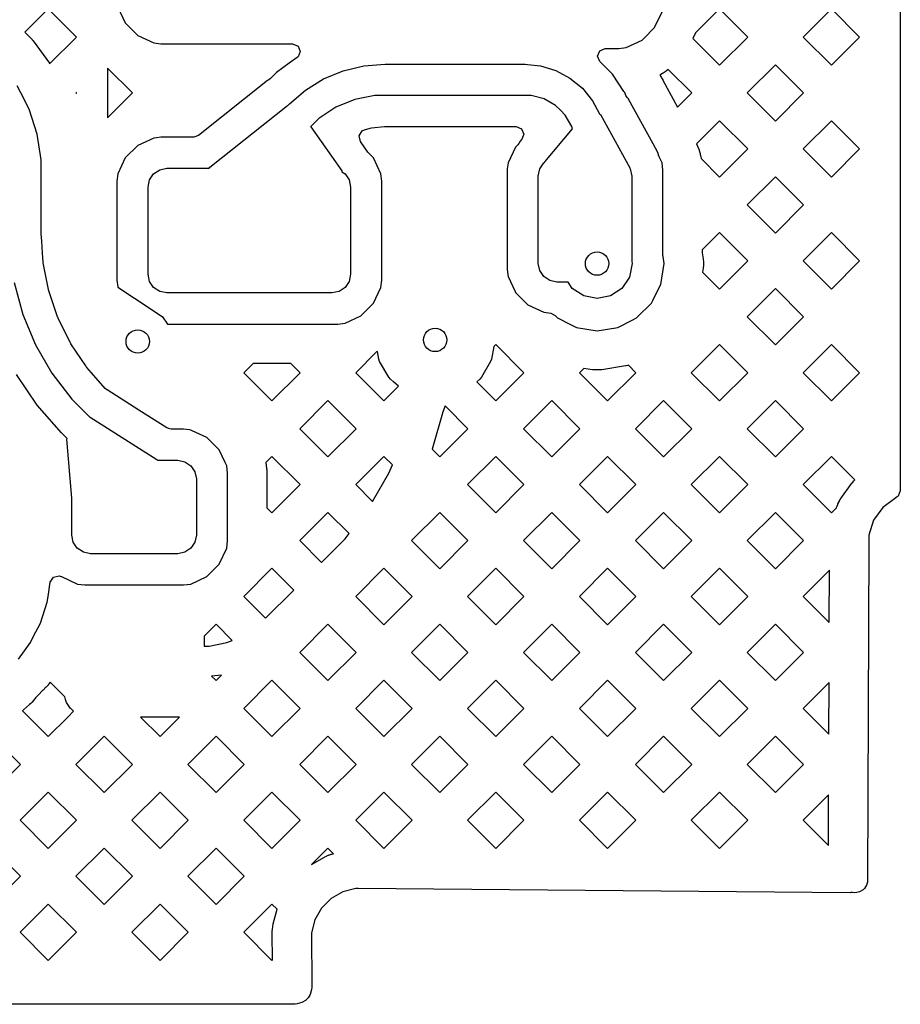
# Model space of a CAD drawing. Extents: x 126.5 to 186.7, y -114.4 to -68.6.
# Tile 25 of 32: x 169.2 to 174.9, y -92.6 to -86.3. Entities that reach past the tile are written whole.
import ezdxf

# ---------------------------------------------------------------- set-up
doc = ezdxf.new("R2010")
doc.units = 0
doc.layers.add('BLACK', color=7, linetype='CONTINUOUS')

msp = doc.modelspace()

# ---------------------------------------------------------------- linework, layer by layer
at = {"layer": 'BLACK', "linetype": 'CONTINUOUS'}
for p, q in [((174.89, -83.876513), (174.89, -89.330915)), ((169.865646, -86.224233), (169.913412, -86.326667)), ((169.418401, -86.236), (169.268449, -86.385951)), ((169.59942, -86.417019), (169.418401, -86.236)), ((173.311975, -86.356667), (173.359742, -86.254231)), ((173.728923, -86.235999), (173.574095, -86.390827)), ((173.909943, -86.417019), (173.728923, -86.235999)), ((174.447345, -86.236), (174.266325, -86.417019)), ((174.628364, -86.417019), (174.447345, -86.236)), ((169.913412, -86.326667), (169.913413, -86.326669)), ((169.913413, -86.326669), (169.99333, -86.406586)), ((169.268449, -86.385951), (169.281883, -86.399384)), ((169.281883, -86.399384), (169.281932, -86.399439)), ((169.281932, -86.399439), (169.30154, -86.419048)), ((169.99333, -86.406586), (169.993332, -86.406587)), ((169.993332, -86.406587), (169.993333, -86.406588)), ((169.993333, -86.406588), (170.095769, -86.454355)), ((173.242091, -86.426551), (173.311975, -86.356667)), ((173.574095, -86.390827), (173.557436, -86.426551)), ((169.30154, -86.419048), (169.302875, -86.420436)), ((169.302875, -86.420436), (169.306977, -86.424874)), ((169.306977, -86.424874), (169.30825, -86.426306)), ((169.30825, -86.426306), (169.31468, -86.433833)), ((169.31468, -86.433833), (169.315906, -86.435327)), ((169.315906, -86.435327), (169.319654, -86.440082)), ((169.319654, -86.440082), (169.320814, -86.441615)), ((169.320814, -86.441615), (169.425506, -86.585721)), ((169.427621, -86.588818), (169.59942, -86.417019)), ((170.095769, -86.454355), (170.142446, -86.4605)), ((170.142446, -86.4605), (170.987691, -86.4605)), ((170.987691, -86.4605), (171.022339, -86.474852)), ((171.022339, -86.474852), (171.036691, -86.5095)), ((173.129618, -86.484355), (173.232054, -86.436588)), ((173.232054, -86.436588), (173.242091, -86.426551)), ((173.557436, -86.426551), (173.728924, -86.598039)), ((173.728924, -86.598039), (173.909943, -86.417019)), ((174.266325, -86.417019), (174.447344, -86.598039)), ((174.447344, -86.598039), (174.628364, -86.417019)), ((171.036691, -86.5095), (171.022339, -86.544148)), ((172.945913, -86.539498), (172.960266, -86.504851)), ((172.960264, -86.574147), (172.945913, -86.539498)), ((172.960266, -86.504851), (172.994913, -86.4905)), ((172.994913, -86.4905), (173.082937, -86.4905)), ((173.082937, -86.4905), (173.082941, -86.4905)), ((173.082941, -86.4905), (173.129618, -86.484355)), ((169.425506, -86.585721), (169.426605, -86.587298)), ((169.426605, -86.587298), (169.427621, -86.588818)), ((170.96615, -86.585721), (170.884859, -86.644787)), ((171.016499, -86.549136), (170.96615, -86.585721)), ((171.022339, -86.544148), (171.016499, -86.549136)), ((171.312788, -86.634218), (171.445262, -86.60241)), ((171.445262, -86.60241), (171.581081, -86.591717)), ((171.581081, -86.591717), (171.581081, -86.591742)), ((171.581081, -86.591742), (171.581083, -86.591742)), ((171.581083, -86.591742), (172.476108, -86.591742)), ((172.476108, -86.591742), (172.476109, -86.591742)), ((172.476109, -86.591742), (172.47611, -86.591742)), ((172.47611, -86.591742), (172.480411, -86.592165)), ((172.480411, -86.592165), (172.495617, -86.593663)), ((172.495617, -86.593663), (172.495619, -86.593663)), ((172.495619, -86.593663), (172.578878, -86.601866)), ((172.578878, -86.601866), (172.677697, -86.631845)), ((172.990379, -86.604264), (172.960264, -86.574147)), ((172.99038, -86.604266), (172.990379, -86.604264)), ((173.018351, -86.63224), (172.99038, -86.604266)), ((174.088134, -86.59521), (173.907115, -86.77623)), ((174.269154, -86.77623), (174.088134, -86.59521)), ((169.958631, -86.77623), (169.8, -86.617599)), ((169.8, -86.617599), (169.8, -86.93486)), ((170.884859, -86.644787), (170.846226, -86.683424)), ((171.186922, -86.686359), (171.312788, -86.634218)), ((172.677697, -86.631845), (172.768768, -86.680528)), ((173.041028, -86.654919), (173.018351, -86.63224)), ((173.045383, -86.661437), (173.041028, -86.654919)), ((173.115346, -86.766153), (173.045383, -86.661437)), ((173.348531, -86.660325), (173.346144, -86.661437)), ((173.346144, -86.661437), (173.346866, -86.662872)), ((173.346866, -86.662872), (173.349281, -86.66798)), ((173.352323, -86.658351), (173.348531, -86.660325)), ((173.349281, -86.66798), (173.354058, -86.674792)), ((173.363966, -86.651629), (173.352323, -86.658351)), ((173.367568, -86.649335), (173.363966, -86.651629)), ((173.385607, -86.636706), (173.367568, -86.649335)), ((173.389002, -86.634101), (173.385607, -86.636706)), ((173.399307, -86.625454), (173.389002, -86.634101)), ((173.399646, -86.625142), (173.399307, -86.625454)), ((173.550733, -86.776229), (173.399646, -86.625142)), ((169.242359, -86.77623), (169.218719, -86.72983)), ((170.826623, -86.696148), (170.383515, -87.048838)), ((170.826632, -86.696142), (170.826623, -86.696148)), ((170.834027, -86.692331), (170.826632, -86.696142)), ((170.846226, -86.683424), (170.834027, -86.692331)), ((171.070762, -86.757549), (171.186922, -86.686359)), ((172.768768, -86.680528), (172.848535, -86.745997)), ((173.354058, -86.674792), (173.35543, -86.676857)), ((173.35543, -86.676857), (173.35958, -86.683462)), ((173.35958, -86.683462), (173.360848, -86.685598)), ((173.360848, -86.685598), (173.36432, -86.691801)), ((173.36432, -86.691801), (173.364425, -86.691991)), ((173.364425, -86.691991), (173.36574, -86.694365)), ((173.36574, -86.694365), (173.365848, -86.69456)), ((173.365848, -86.69456), (173.46021, -86.866753)), ((169.295082, -86.879715), (169.242359, -86.77623)), ((169.6, -86.772821), (169.596592, -86.77623)), ((169.596592, -86.77623), (169.6, -86.779638)), ((169.6, -86.779638), (169.6, -86.772821)), ((169.8, -86.93486), (169.958631, -86.77623)), ((170.96721, -86.845999), (171.070762, -86.757549)), ((171.515272, -86.791719), (171.386177, -86.817401)), ((171.580829, -86.791717), (171.515272, -86.791719)), ((171.581083, -86.791742), (171.580829, -86.791717)), ((171.581085, -86.791742), (171.581083, -86.791742)), ((172.476106, -86.791742), (171.581085, -86.791742)), ((172.519126, -86.791743), (172.476106, -86.791742)), ((172.602234, -86.814014), (172.519126, -86.791743)), ((172.848535, -86.745997), (172.848599, -86.746034)), ((172.848599, -86.746034), (172.8486, -86.746037)), ((172.8486, -86.746037), (172.914105, -86.825862)), ((173.120613, -86.774037), (173.115346, -86.766153)), ((173.127992, -86.791855), (173.120613, -86.774037)), ((173.136204, -86.805163), (173.127992, -86.791855)), ((173.46021, -86.866753), (173.550732, -86.77623)), ((173.550732, -86.77623), (173.550733, -86.776229)), ((173.907115, -86.77623), (174.088134, -86.957249)), ((174.088134, -86.957249), (174.269154, -86.77623)), ((170.456526, -87.253374), (170.954605, -86.856931)), ((170.954605, -86.856931), (170.956943, -86.856259)), ((170.956943, -86.856259), (170.967172, -86.846031)), ((170.967172, -86.846031), (170.96721, -86.845999)), ((171.386177, -86.817401), (171.264572, -86.867777)), ((172.676745, -86.857036), (172.602234, -86.814014)), ((172.707163, -86.887458), (172.676745, -86.857036)), ((172.914105, -86.825862), (172.9593, -86.910425)), ((173.14407, -86.814255), (173.136204, -86.805163)), ((173.144255, -86.814585), (173.14407, -86.814255)), ((173.145124, -86.816155), (173.144255, -86.814585)), ((173.30224, -87.102862), (173.145124, -86.816155)), ((169.347058, -87.039701), (169.295082, -86.879715)), ((171.264572, -86.867777), (171.155133, -86.940909)), ((172.707171, -86.88745), (172.707163, -86.887458)), ((172.737589, -86.917871), (172.707171, -86.88745)), ((172.780606, -86.992385), (172.737589, -86.917871)), ((172.9593, -86.910425), (172.964731, -86.914592)), ((172.964731, -86.914592), (172.964858, -86.914819)), ((172.964858, -86.914819), (173.15229, -87.256847)), ((171.155133, -86.940909), (171.108598, -86.987448)), ((173.728923, -86.954419), (173.58048, -87.102862)), ((173.909944, -87.13544), (173.728923, -86.954419)), ((174.447345, -86.95442), (174.266325, -87.13544)), ((174.628365, -87.13544), (174.447345, -86.95442)), ((169.373365, -87.205847), (169.347058, -87.039701)), ((170.383515, -87.048838), (170.353, -87.0595)), ((171.108595, -86.987451), (171.104137, -86.991908)), ((171.104137, -86.991908), (171.104781, -86.992675)), ((171.104781, -86.992675), (171.303387, -87.275438)), ((171.108596, -86.987448), (171.108595, -86.987451)), ((171.108598, -86.987448), (171.108596, -86.987448)), ((171.415113, -87.052002), (171.435217, -87.020343)), ((171.435217, -87.020343), (171.449152, -87.013551)), ((171.449152, -87.013551), (171.485234, -87.002605)), ((171.485234, -87.002605), (171.494644, -87.000733)), ((171.494644, -87.000733), (171.57844, -86.992477)), ((171.57844, -86.992477), (171.583244, -86.992242)), ((171.583244, -86.992242), (172.422627, -86.992242)), ((172.422627, -86.992242), (172.457275, -87.006594)), ((172.457275, -87.006594), (172.471627, -87.041242)), ((172.471627, -87.041242), (172.460158, -87.072745)), ((172.606406, -87.21815), (172.78431, -87.006213)), ((172.78431, -87.006213), (172.780606, -86.992385)), ((170.095766, -87.065646), (169.993332, -87.113412)), ((170.095767, -87.065645), (170.095766, -87.065646)), ((170.113688, -87.063286), (170.095767, -87.065645)), ((170.142446, -87.0595), (170.113688, -87.063286)), ((170.353, -87.0595), (170.142446, -87.0595)), ((171.423283, -87.088603), (171.415113, -87.052002)), ((171.427829, -87.095075), (171.423283, -87.088603)), ((171.471405, -87.157114), (171.427829, -87.095075)), ((172.43299, -87.10914), (172.418801, -87.12333)), ((172.439772, -87.100655), (172.43299, -87.10914)), ((172.449006, -87.08603), (172.439772, -87.100655)), ((172.460158, -87.072745), (172.449006, -87.086029)), ((172.449006, -87.086029), (172.449006, -87.08603)), ((173.332504, -87.158088), (173.30224, -87.102862)), ((173.58048, -87.102862), (173.592201, -87.127996)), ((169.99333, -87.113413), (169.913413, -87.19333)), ((169.993332, -87.113412), (169.99333, -87.113413)), ((171.476854, -87.163598), (171.471405, -87.157114)), ((171.506586, -87.19333), (171.476854, -87.163598)), ((172.4188, -87.123331), (172.371033, -87.225767)), ((172.418801, -87.12333), (172.4188, -87.123331)), ((173.332504, -87.158089), (173.332503, -87.158088)), ((173.332503, -87.158088), (173.332504, -87.158088)), ((173.340287, -87.182814), (173.332504, -87.158089)), ((173.592201, -87.127996), (173.593651, -87.131443)), ((173.593651, -87.131443), (173.597796, -87.142455)), ((173.597796, -87.142455), (173.59898, -87.146006)), ((173.59898, -87.146006), (173.60437, -87.164499)), ((173.60437, -87.164499), (173.605278, -87.168127)), ((173.605278, -87.168127), (173.607699, -87.17964)), ((173.728924, -87.316459), (173.909944, -87.13544)), ((174.266325, -87.13544), (174.447345, -87.31646)), ((174.447345, -87.31646), (174.628365, -87.13544)), ((169.373362, -87.244188), (169.373365, -87.205847)), ((169.913412, -87.193332), (169.865646, -87.295766)), ((169.913413, -87.19333), (169.913412, -87.193332)), ((171.506587, -87.193332), (171.506586, -87.19333)), ((171.506588, -87.193333), (171.506587, -87.193332)), ((171.554355, -87.295769), (171.506588, -87.193333)), ((172.371032, -87.225769), (172.366204, -87.262447)), ((172.371033, -87.225767), (172.371032, -87.225769)), ((172.574521, -87.264078), (172.600534, -87.225147)), ((172.600534, -87.225147), (172.604389, -87.22257)), ((172.604389, -87.22257), (172.606406, -87.21815)), ((173.340514, -87.183536), (173.340287, -87.182814)), ((173.34284, -87.189524), (173.340514, -87.183536)), ((173.359742, -87.225769), (173.34284, -87.189524)), ((173.365887, -87.272446), (173.359742, -87.225769)), ((173.607699, -87.17964), (173.608329, -87.183328)), ((173.608329, -87.183328), (173.610229, -87.197764)), ((173.610229, -87.197764), (173.728924, -87.316459)), ((169.373362, -87.246961), (169.373362, -87.244188)), ((169.373385, -87.247306), (169.373362, -87.246961)), ((169.373385, -87.67822), (169.373385, -87.247306)), ((169.865645, -87.295767), (169.8595, -87.342449)), ((169.865646, -87.295766), (169.865645, -87.295767)), ((170.069134, -87.334078), (170.095147, -87.295147)), ((170.095147, -87.295147), (170.134078, -87.269134)), ((170.134078, -87.269134), (170.18, -87.26)), ((170.18, -87.26), (170.452434, -87.26)), ((170.452434, -87.26), (170.456526, -87.253374)), ((171.303387, -87.275438), (171.304794, -87.281744)), ((171.304794, -87.281744), (171.324853, -87.295147)), ((171.324853, -87.295147), (171.350866, -87.334078)), ((171.5605, -87.342446), (171.554355, -87.295769)), ((172.366204, -87.262447), (172.364887, -87.272449)), ((172.364887, -87.272449), (172.364887, -87.90755)), ((172.565387, -87.31), (172.574521, -87.264078)), ((173.15229, -87.256847), (173.152459, -87.2584)), ((173.152459, -87.2584), (173.156253, -87.264078)), ((173.156253, -87.264078), (173.165387, -87.31)), ((173.365887, -87.272449), (173.365887, -87.272446)), ((173.365887, -87.49465), (173.365887, -87.272449)), ((169.8595, -87.342449), (169.8595, -87.97755)), ((170.06, -87.38), (170.069134, -87.334078)), ((171.350866, -87.334078), (171.36, -87.38)), ((171.5605, -87.977554), (171.5605, -87.342446)), ((172.565387, -87.87), (172.565387, -87.31)), ((173.165387, -87.31), (173.165387, -87.859183)), ((174.088134, -87.31363), (173.907115, -87.49465)), ((174.269154, -87.49465), (174.088134, -87.31363)), ((170.06, -87.94), (170.06, -87.38)), ((171.36, -87.38), (171.36, -87.94)), ((173.365887, -87.783878), (173.365887, -87.49465)), ((173.907115, -87.49465), (174.088134, -87.675669)), ((174.088134, -87.675669), (174.269154, -87.49465)), ((169.37349, -87.681426), (169.373385, -87.67822)), ((173.728924, -87.67284), (173.617887, -87.783878)), ((173.909943, -87.85386), (173.728924, -87.67284)), ((174.447345, -87.67284), (174.266325, -87.85386)), ((174.628364, -87.85386), (174.447345, -87.67284)), ((169.37657, -87.728401), (169.37349, -87.681426)), ((169.381583, -87.804868), (169.37657, -87.728401)), ((169.385199, -87.860012), (169.381583, -87.804868)), ((173.365887, -87.818623), (173.365887, -87.783878)), ((173.617887, -87.783878), (173.617887, -87.802646)), ((173.617887, -87.802646), (173.624137, -87.842107)), ((169.386035, -87.866365), (169.385199, -87.860012)), ((169.420371, -88.038967), (169.386035, -87.866365)), ((172.574521, -87.915922), (172.565387, -87.87)), ((173.165387, -87.859183), (173.167885, -87.871742)), ((173.36649, -87.826288), (173.365887, -87.818623)), ((173.373689, -87.871742), (173.36649, -87.826288)), ((173.624137, -87.842107), (173.624589, -87.845929)), ((173.624589, -87.845929), (173.625538, -87.857993)), ((173.625538, -87.857993), (173.625689, -87.861836)), ((173.625689, -87.861836), (173.625689, -87.881649)), ((173.728924, -88.034879), (173.909943, -87.85386)), ((174.266325, -87.85386), (174.447345, -88.03488)), ((174.447345, -88.03488), (174.628364, -87.85386)), ((172.364887, -87.90755), (172.364886, -87.90755)), ((172.364886, -87.90755), (172.369716, -87.944233)), ((172.600534, -87.954853), (172.574521, -87.915922)), ((173.167885, -87.871742), (173.150758, -87.957846)), ((173.352604, -88.004868), (173.373689, -87.871742)), ((173.624137, -87.901379), (173.62021, -87.926165)), ((173.62021, -87.926165), (173.728924, -88.034879)), ((173.624589, -87.897556), (173.624137, -87.901379)), ((173.625538, -87.885492), (173.624589, -87.897556)), ((173.625689, -87.881649), (173.625538, -87.885492)), ((169.200388, -87.993915), (169.254966, -88.197587)), ((169.8595, -87.97755), (169.859499, -87.97755)), ((169.859499, -87.97755), (169.865124, -88.020274)), ((170.069134, -87.985922), (170.06, -87.94)), ((170.095147, -88.024853), (170.069134, -87.985922)), ((171.350866, -87.985922), (171.324853, -88.024853)), ((171.36, -87.94), (171.350866, -87.985922)), ((171.554355, -88.024231), (171.5605, -87.977554)), ((172.369716, -87.944233), (172.371032, -87.954231)), ((172.371032, -87.954231), (172.415969, -88.050599)), ((172.639465, -87.980866), (172.600534, -87.954853)), ((172.685387, -87.99), (172.639465, -87.980866)), ((172.756497, -87.99), (172.685387, -87.99)), ((172.783786, -88.030841), (172.756497, -87.99)), ((173.150758, -87.957846), (173.101984, -88.030841)), ((169.420717, -88.040704), (169.420371, -88.038967)), ((169.422374, -88.04689), (169.420717, -88.040704)), ((169.478789, -88.213071), (169.422374, -88.04689)), ((169.865124, -88.020274), (169.865486, -88.023024)), ((169.865486, -88.023024), (170.078989, -88.163869)), ((170.134078, -88.050866), (170.095147, -88.024853)), ((170.18, -88.06), (170.134078, -88.050866)), ((171.24, -88.06), (170.18, -88.06)), ((171.285922, -88.050866), (171.24, -88.06)), ((171.324853, -88.024853), (171.285922, -88.050866)), ((171.506588, -88.126667), (171.554355, -88.024231)), ((172.415969, -88.050599), (172.418799, -88.056667)), ((172.418799, -88.056667), (172.4188, -88.056669)), ((172.4188, -88.056669), (172.498717, -88.136586)), ((172.856781, -88.079615), (172.783786, -88.030841)), ((173.101984, -88.030841), (173.028989, -88.079615)), ((173.313755, -88.081113), (173.352604, -88.004868)), ((174.088134, -88.032051), (173.907115, -88.213071)), ((174.269154, -88.213071), (174.088134, -88.032051)), ((172.942885, -88.096742), (172.856781, -88.079615)), ((173.028989, -88.079615), (172.942885, -88.096742)), ((173.291413, -88.124962), (173.299888, -88.10833)), ((173.299888, -88.10833), (173.313755, -88.081113)), ((170.078989, -88.163869), (170.151984, -88.212643)), ((171.426667, -88.206588), (171.506588, -88.126667)), ((172.498717, -88.136586), (172.498719, -88.136587)), ((172.498719, -88.136587), (172.49872, -88.136588)), ((172.49872, -88.136588), (172.601156, -88.184355)), ((172.601156, -88.184355), (172.645234, -88.190157)), ((173.203304, -88.213071), (173.291413, -88.124962)), ((169.254966, -88.197587), (169.335661, -88.392392)), ((169.479517, -88.215216), (169.478789, -88.213071)), ((169.481968, -88.221134), (169.479517, -88.215216)), ((169.559217, -88.377773), (169.481968, -88.221134)), ((170.151984, -88.212643), (170.183961, -88.2605)), ((171.324231, -88.254355), (171.426667, -88.206588)), ((172.645234, -88.190157), (172.673485, -88.20409)), ((172.673485, -88.20409), (172.689664, -88.220269)), ((172.689664, -88.220269), (172.689671, -88.220274)), ((172.689671, -88.220274), (172.768071, -88.26022)), ((173.076011, -88.281461), (173.173396, -88.231841)), ((173.173396, -88.231841), (173.196098, -88.220274)), ((173.196098, -88.220274), (173.1961, -88.220272)), ((173.1961, -88.220272), (173.196105, -88.22027)), ((173.196105, -88.22027), (173.203304, -88.213071)), ((173.907115, -88.213071), (174.088134, -88.39409)), ((174.088134, -88.39409), (174.269154, -88.213071)), ((170.183961, -88.2605), (171.27755, -88.2605)), ((171.27755, -88.2605), (171.277554, -88.2605)), ((171.277554, -88.2605), (171.324231, -88.254355)), ((172.768071, -88.26022), (172.809759, -88.281461)), ((172.809759, -88.281461), (172.942885, -88.302546)), ((172.942885, -88.302546), (173.076011, -88.281461)), ((169.335661, -88.392392), (169.441094, -88.574999)), ((169.560592, -88.380562), (169.559217, -88.377773)), ((169.563796, -88.386111), (169.560592, -88.380562)), ((169.659147, -88.528809), (169.563796, -88.386111)), ((171.52713, -88.437792), (171.392642, -88.57228)), ((171.532058, -88.435494), (171.52713, -88.437792)), ((171.540701, -88.484511), (171.532058, -88.435494)), ((172.279247, -88.404097), (172.265069, -88.48451)), ((172.292083, -88.391261), (172.279247, -88.404097)), ((172.473102, -88.57228), (172.292083, -88.391261)), ((173.728924, -88.391261), (173.547904, -88.572281)), ((173.909944, -88.572281), (173.728924, -88.391261)), ((174.447345, -88.391261), (174.266325, -88.572281)), ((174.628365, -88.572281), (174.447345, -88.391261)), ((171.546522, -88.500502), (171.540701, -88.484511)), ((171.604534, -88.600981), (171.546522, -88.500502)), ((172.259248, -88.500502), (172.201236, -88.600981)), ((172.265069, -88.48451), (172.259248, -88.500502)), ((169.662556, -88.53391), (169.659147, -88.528809)), ((169.666449, -88.538984), (169.662556, -88.53391)), ((169.695651, -88.572281), (169.666449, -88.538984)), ((170.734004, -88.5125), (170.674222, -88.572281)), ((170.976481, -88.5125), (170.734004, -88.5125)), ((171.036261, -88.57228), (170.976481, -88.5125)), ((172.857586, -88.544177), (172.829483, -88.57228)), ((172.913248, -88.552994), (172.857586, -88.544177)), ((172.917071, -88.553446), (172.913248, -88.552994)), ((172.929135, -88.554395), (172.917071, -88.553446)), ((172.932978, -88.554546), (172.929135, -88.554395)), ((172.952792, -88.554546), (172.932978, -88.554546)), ((172.956635, -88.554395), (172.952792, -88.554546)), ((172.968699, -88.553446), (172.956635, -88.554395)), ((172.972521, -88.552994), (172.968699, -88.553446)), ((173.125216, -88.528809), (172.972521, -88.552994)), ((173.128993, -88.528057), (173.125216, -88.528809)), ((173.140757, -88.525232), (173.128993, -88.528057)), ((173.143657, -88.524414), (173.140757, -88.525232)), ((173.191524, -88.572281), (173.143657, -88.524414)), ((169.346607, -88.780395), (169.215174, -88.583699)), ((169.441094, -88.574999), (169.569459, -88.742281)), ((169.783578, -88.672539), (169.695651, -88.572281)), ((170.674222, -88.572281), (170.855242, -88.7533)), ((170.855242, -88.7533), (171.036262, -88.572281)), ((171.036262, -88.572281), (171.036261, -88.57228)), ((171.392642, -88.57228), (171.573662, -88.7533)), ((171.615472, -88.614017), (171.604534, -88.600981)), ((171.63586, -88.631125), (171.615472, -88.614017)), ((172.190297, -88.614018), (172.169908, -88.631125)), ((172.201236, -88.600981), (172.190297, -88.614018)), ((172.292083, -88.7533), (172.473103, -88.572281)), ((172.473103, -88.572281), (172.473102, -88.57228)), ((172.829483, -88.57228), (173.010504, -88.753301)), ((173.010504, -88.753301), (173.191524, -88.572281)), ((173.547904, -88.572281), (173.728924, -88.7533)), ((173.728924, -88.7533), (173.909944, -88.572281)), ((174.266325, -88.572281), (174.447345, -88.753301)), ((174.447345, -88.753301), (174.628365, -88.572281)), ((169.795493, -88.682021), (169.783578, -88.672539)), ((169.795352, -88.682245), (169.795493, -88.682021)), ((169.796811, -88.683169), (169.795352, -88.682245)), ((169.796813, -88.68317), (169.796811, -88.683169)), ((170.000647, -88.812266), (169.796813, -88.68317)), ((171.573662, -88.7533), (171.668472, -88.65849)), ((171.668472, -88.65849), (171.63586, -88.631125)), ((172.169908, -88.631125), (172.292083, -88.7533)), ((169.569459, -88.742281), (169.644009, -88.81683)), ((171.214452, -88.750471), (171.033433, -88.931491)), ((171.395472, -88.931491), (171.214452, -88.750471)), ((172.651293, -88.750471), (172.470274, -88.931491)), ((172.832313, -88.931491), (172.651293, -88.750471)), ((173.369714, -88.750471), (173.188694, -88.931491)), ((173.550734, -88.931491), (173.369714, -88.750471)), ((174.088134, -88.750471), (173.907115, -88.931491)), ((174.269154, -88.931491), (174.088134, -88.750471)), ((169.502558, -88.958217), (169.346607, -88.780395)), ((169.644009, -88.81683), (169.64401, -88.816831)), ((169.64401, -88.816831), (169.682774, -88.855595)), ((170.18103, -88.926509), (170.000647, -88.812266)), ((171.968317, -88.785915), (171.949704, -88.83009)), ((172.113893, -88.931491), (171.968317, -88.785915)), ((169.682774, -88.855595), (169.686859, -88.85678)), ((169.686859, -88.85678), (170.115967, -89.12855)), ((171.949221, -88.832936), (171.88303, -89.062668)), ((171.949704, -88.83009), (171.949221, -88.832936)), ((170.198208, -88.931491), (170.18103, -88.926509)), ((170.207248, -88.934113), (170.198208, -88.931491)), ((170.287551, -88.934113), (170.207248, -88.934113)), ((170.287555, -88.934113), (170.287551, -88.934113)), ((170.324896, -88.939029), (170.287555, -88.934113)), ((170.334233, -88.940258), (170.324896, -88.939029)), ((170.343252, -88.944464), (170.334233, -88.940258)), ((170.436668, -88.988025), (170.343252, -88.944464)), ((171.033433, -88.931491), (171.214452, -89.11251)), ((171.214452, -89.11251), (171.395472, -88.931491)), ((171.932873, -89.112511), (172.113893, -88.931491)), ((172.470274, -88.931491), (172.651293, -89.11251)), ((172.651293, -89.11251), (172.832313, -88.931491)), ((173.188694, -88.931491), (173.369714, -89.112511)), ((173.369714, -89.112511), (173.550734, -88.931491)), ((173.907115, -88.931491), (174.088134, -89.11251)), ((174.088134, -89.11251), (174.269154, -88.931491)), ((169.502588, -88.958253), (169.502558, -88.958217)), ((169.539175, -88.99484), (169.502588, -88.958253)), ((169.537971, -88.998589), (169.539175, -88.99484)), ((169.569216, -89.378609), (169.537971, -88.998589)), ((170.43667, -88.988026), (170.436668, -88.988025)), ((170.516587, -89.067943), (170.43667, -88.988026)), ((170.516588, -89.067945), (170.516587, -89.067943)), ((170.516589, -89.067946), (170.516588, -89.067945)), ((170.554471, -89.149183), (170.516589, -89.067946)), ((171.88303, -89.062668), (171.932873, -89.112511)), ((170.115967, -89.12855), (170.116498, -89.128887)), ((170.116498, -89.128887), (170.120531, -89.134613)), ((170.120531, -89.134613), (170.250001, -89.134613)), ((170.250001, -89.134613), (170.295923, -89.143747)), ((170.855241, -89.109681), (170.815739, -89.149183)), ((171.036261, -89.290701), (170.855241, -89.109681)), ((171.573663, -89.109681), (171.392643, -89.290701)), ((171.628226, -89.164245), (171.573663, -89.109681)), ((172.292083, -89.109681), (172.111063, -89.290701)), ((172.473102, -89.290701), (172.292083, -89.109681)), ((173.010504, -89.109681), (172.829484, -89.290701)), ((173.191523, -89.290701), (173.010504, -89.109681)), ((173.728924, -89.109681), (173.547904, -89.290701)), ((173.909943, -89.290701), (173.728924, -89.109681)), ((174.447345, -89.109681), (174.266325, -89.290701)), ((174.598166, -89.260502), (174.447345, -89.109681)), ((170.295923, -89.143747), (170.334854, -89.16976)), ((170.334854, -89.16976), (170.360867, -89.208691)), ((170.564356, -89.170382), (170.554471, -89.149183)), ((170.570501, -89.217059), (170.564356, -89.170382)), ((170.815739, -89.149183), (170.820883, -89.188253)), ((170.820883, -89.188253), (170.821066, -89.189842)), ((170.821066, -89.189842), (170.82156, -89.194853)), ((170.82156, -89.194853), (170.821691, -89.196452)), ((170.821691, -89.196452), (170.822231, -89.204683)), ((171.606534, -89.216613), (171.628226, -89.164245)), ((170.360867, -89.208691), (170.370001, -89.254613)), ((170.370001, -89.254613), (170.370001, -89.614613)), ((170.570501, -89.649912), (170.570501, -89.217059)), ((170.822231, -89.204683), (170.82231, -89.206288)), ((170.82231, -89.206288), (170.822475, -89.21133)), ((170.822475, -89.21133), (170.822501, -89.212933)), ((170.822501, -89.212933), (170.822501, -89.438979)), ((171.501123, -89.399181), (171.606534, -89.216613)), ((174.592256, -89.266485), (174.598166, -89.260502)), ((170.855242, -89.47172), (171.036261, -89.290701)), ((171.392643, -89.290701), (171.501123, -89.399181)), ((172.111063, -89.290701), (172.292083, -89.47172)), ((172.292083, -89.47172), (172.473102, -89.290701)), ((172.829484, -89.290701), (173.010504, -89.471721)), ((173.010504, -89.471721), (173.191523, -89.290701)), ((173.547904, -89.290701), (173.728924, -89.47172)), ((173.728924, -89.47172), (173.909943, -89.290701)), ((174.266325, -89.290701), (174.447344, -89.47172)), ((174.508637, -89.380004), (174.57963, -89.281423)), ((174.57963, -89.281423), (174.58197, -89.278425)), ((174.58197, -89.278425), (174.589691, -89.269291)), ((174.589691, -89.269291), (174.592256, -89.266485)), ((169.570001, -89.380602), (169.569216, -89.378609)), ((169.570001, -89.614613), (169.570001, -89.380602)), ((174.500325, -89.393383), (174.506536, -89.383173)), ((174.506536, -89.383173), (174.508637, -89.380004)), ((174.860369, -89.376077), (174.778401, -89.436633)), ((174.863674, -89.374353), (174.860369, -89.376077)), ((174.875648, -89.365563), (174.863674, -89.374353)), ((174.89, -89.330915), (174.875648, -89.365563)), ((170.822501, -89.438979), (170.855242, -89.47172)), ((174.447344, -89.47172), (174.479935, -89.439129)), ((174.479935, -89.439129), (174.482169, -89.432246)), ((174.482169, -89.432246), (174.483482, -89.428677)), ((174.483482, -89.428677), (174.488045, -89.41762)), ((174.488045, -89.41762), (174.48963, -89.414166)), ((174.48963, -89.414166), (174.498478, -89.396703)), ((174.498478, -89.396703), (174.500325, -89.393383)), ((174.778397, -89.436637), (174.718846, -89.519329)), ((174.778401, -89.436633), (174.778397, -89.436637)), ((171.214452, -89.468892), (171.033433, -89.649912)), ((171.350435, -89.604875), (171.214452, -89.468892)), ((171.932873, -89.468892), (171.751853, -89.649912)), ((172.113893, -89.649912), (171.932873, -89.468892)), ((172.651293, -89.468892), (172.470274, -89.649912)), ((172.832313, -89.649912), (172.651293, -89.468892)), ((173.369714, -89.468892), (173.188694, -89.649912)), ((173.550734, -89.649912), (173.369714, -89.468892)), ((174.088134, -89.468892), (173.907115, -89.649912)), ((174.269154, -89.649912), (174.088134, -89.468892)), ((174.718846, -89.519329), (174.687399, -89.616257)), ((169.579135, -89.660535), (169.570001, -89.614613)), ((170.370001, -89.614613), (170.360867, -89.660535)), ((171.234645, -89.728508), (171.324558, -89.638599)), ((171.324558, -89.638599), (171.350435, -89.604875)), ((174.687399, -89.61626), (174.687326, -89.6667)), ((174.687399, -89.616257), (174.687399, -89.61626)), ((169.605148, -89.699466), (169.579135, -89.660535)), ((169.644079, -89.725479), (169.605148, -89.699466)), ((170.334854, -89.699466), (170.295923, -89.725479)), ((170.360867, -89.660535), (170.334854, -89.699466)), ((170.516589, -89.80128), (170.564356, -89.698844)), ((170.564356, -89.698844), (170.570501, -89.652167)), ((170.570501, -89.652167), (170.570501, -89.649912)), ((171.033433, -89.649912), (171.173362, -89.789841)), ((171.751853, -89.649912), (171.932873, -89.830932)), ((171.932873, -89.830932), (172.113893, -89.649912)), ((172.470274, -89.649912), (172.651293, -89.830931)), ((172.651293, -89.830931), (172.832313, -89.649912)), ((173.188694, -89.649912), (173.369714, -89.830932)), ((173.369714, -89.830932), (173.550734, -89.649912)), ((173.907115, -89.649912), (174.088134, -89.830931)), ((174.088134, -89.830931), (174.269154, -89.649912)), ((174.687326, -89.666792), (174.680114, -91.830308)), ((174.687326, -89.6667), (174.687326, -89.666792)), ((169.690001, -89.734613), (169.644079, -89.725479)), ((170.250001, -89.734613), (169.690001, -89.734613)), ((170.295923, -89.725479), (170.250001, -89.734613)), ((171.173362, -89.789841), (171.234668, -89.728536)), ((171.23467, -89.728534), (171.234645, -89.728508)), ((171.234668, -89.728536), (171.23467, -89.728534)), ((170.436668, -89.881201), (170.516589, -89.80128)), ((170.855242, -89.828102), (170.674222, -90.009122)), ((170.995172, -89.968032), (170.855242, -89.828102)), ((171.573663, -89.828102), (171.392643, -90.009122)), ((171.754683, -90.009122), (171.573663, -89.828102)), ((172.292083, -89.828102), (172.111063, -90.009122)), ((172.473103, -90.009122), (172.292083, -89.828102)), ((173.010504, -89.828102), (172.829484, -90.009122)), ((173.191524, -90.009122), (173.010504, -89.828102)), ((173.728924, -89.828102), (173.547904, -90.009122)), ((173.909944, -90.009122), (173.728924, -89.828102)), ((169.431912, -89.916859), (169.451508, -89.884886)), ((169.451508, -89.884886), (169.487975, -89.876132)), ((169.487975, -89.876132), (169.501016, -89.88012)), ((169.501016, -89.88012), (169.503333, -89.8812)), ((169.503333, -89.8812), (169.503334, -89.881201)), ((169.503334, -89.881201), (169.60577, -89.928968)), ((170.334232, -89.928968), (170.436668, -89.881201)), ((174.434744, -89.840702), (174.266325, -90.009122)), ((174.433624, -90.176421), (174.434744, -89.840702)), ((169.417296, -90.009122), (169.431912, -89.916859)), ((169.60577, -89.928968), (169.652447, -89.935113)), ((169.652447, -89.935113), (169.65245, -89.935113)), ((169.65245, -89.935113), (170.287551, -89.935113)), ((170.287551, -89.935113), (170.287555, -89.935113)), ((170.287555, -89.935113), (170.334232, -89.928968)), ((169.411461, -90.045959), (169.417296, -90.009122)), ((170.674222, -90.009122), (170.814152, -90.149051)), ((170.814152, -90.149051), (170.995172, -89.968032)), ((171.392643, -90.009122), (171.573663, -90.190142)), ((171.573663, -90.190142), (171.754683, -90.009122)), ((172.111063, -90.009122), (172.292083, -90.190141)), ((172.292083, -90.190141), (172.473103, -90.009122)), ((172.829484, -90.009122), (173.010504, -90.190142)), ((173.010504, -90.190142), (173.191524, -90.009122)), ((173.547904, -90.009122), (173.728924, -90.190141)), ((173.728924, -90.190141), (173.909944, -90.009122)), ((174.266325, -90.009122), (174.433624, -90.176421)), ((169.36816, -90.179207), (169.411461, -90.045959)), ((169.324777, -90.264343), (169.368154, -90.17922)), ((169.368154, -90.17922), (169.368155, -90.179215)), ((169.368155, -90.179215), (169.36816, -90.179207)), ((170.496032, -90.187312), (170.419001, -90.264343)), ((170.599242, -90.290522), (170.496032, -90.187312)), ((171.214452, -90.187312), (171.033433, -90.368332)), ((171.395472, -90.368332), (171.214452, -90.187312)), ((171.932873, -90.187312), (171.751853, -90.368332)), ((172.113893, -90.368332), (171.932873, -90.187312)), ((172.651293, -90.187312), (172.470274, -90.368332)), ((172.832313, -90.368332), (172.651293, -90.187312)), ((173.369714, -90.187312), (173.188694, -90.368332)), ((173.550734, -90.368332), (173.369714, -90.187312)), ((174.088134, -90.187312), (173.907115, -90.368332)), ((174.269154, -90.368332), (174.088134, -90.187312)), ((169.304549, -90.304038), (169.324777, -90.264343)), ((170.419001, -90.264343), (170.419001, -90.327127)), ((169.226598, -90.411318), (169.304546, -90.304043)), ((169.304546, -90.304043), (169.304549, -90.304038)), ((170.419001, -90.327127), (170.45247, -90.327128)), ((170.45247, -90.327128), (170.564823, -90.30478)), ((170.564823, -90.30478), (170.599242, -90.290522)), ((171.033433, -90.368332), (171.214452, -90.549351)), ((171.214452, -90.549351), (171.395472, -90.368332)), ((171.751853, -90.368332), (171.932873, -90.549352)), ((171.932873, -90.549352), (172.113893, -90.368332)), ((172.470274, -90.368332), (172.651293, -90.549351)), ((172.651293, -90.549351), (172.832313, -90.368332)), ((173.188694, -90.368332), (173.369714, -90.549352)), ((173.369714, -90.549352), (173.550734, -90.368332)), ((173.907115, -90.368332), (174.088134, -90.549351)), ((174.088134, -90.549351), (174.269154, -90.368332)), ((170.5317, -90.513683), (170.466758, -90.520078)), ((170.466758, -90.520078), (170.496032, -90.549352)), ((170.496032, -90.549352), (170.5317, -90.513683)), ((169.409313, -90.586254), (169.405208, -90.590695)), ((169.410587, -90.584821), (169.409313, -90.586254)), ((169.417017, -90.577294), (169.410587, -90.584821)), ((169.41824, -90.575804), (169.417017, -90.577294)), ((169.421984, -90.571055), (169.41824, -90.575804)), ((169.423145, -90.569521), (169.421984, -90.571055)), ((169.430826, -90.558948), (169.423145, -90.569521)), ((169.525435, -90.653556), (169.430826, -90.558948)), ((170.855242, -90.546522), (170.674222, -90.727542)), ((171.036261, -90.727542), (170.855242, -90.546522)), ((171.573663, -90.546522), (171.392643, -90.727542)), ((171.754682, -90.727542), (171.573663, -90.546522)), ((172.292083, -90.546522), (172.111063, -90.727542)), ((172.473102, -90.727542), (172.292083, -90.546522)), ((173.010504, -90.546522), (172.829484, -90.727542)), ((173.191523, -90.727542), (173.010504, -90.546522)), ((173.728924, -90.546522), (173.547904, -90.727542)), ((173.909943, -90.727542), (173.728924, -90.546522)), ((174.43234, -90.561527), (174.266325, -90.727542)), ((174.431237, -90.892454), (174.43234, -90.561527)), ((169.354227, -90.641757), (169.343141, -90.652838)), ((169.354281, -90.641693), (169.354227, -90.641757)), ((169.384754, -90.611226), (169.354281, -90.641693)), ((169.385125, -90.610827), (169.384754, -90.611226)), ((169.40387, -90.592086), (169.385125, -90.610827)), ((169.405208, -90.590695), (169.40387, -90.592086)), ((169.297982, -90.702728), (169.258948, -90.737021)), ((169.298564, -90.702209), (169.297982, -90.702728)), ((169.305782, -90.695661), (169.298564, -90.702209)), ((169.306353, -90.695134), (169.305782, -90.695661)), ((169.312968, -90.688939), (169.306353, -90.695134)), ((169.314823, -90.687107), (169.312968, -90.688939)), ((169.320501, -90.681192), (169.314823, -90.687107)), ((169.322256, -90.679263), (169.320501, -90.681192)), ((169.331017, -90.669106), (169.322256, -90.679263)), ((169.332665, -90.66709), (169.331017, -90.669106)), ((169.337678, -90.660612), (169.332665, -90.66709)), ((169.33922, -90.658506), (169.337678, -90.660612)), ((169.343141, -90.652838), (169.33922, -90.658506)), ((169.528904, -90.670994), (169.525435, -90.653556)), ((169.536221, -90.688659), (169.528904, -90.670994)), ((169.562203, -90.727542), (169.536221, -90.688659)), ((169.253808, -90.742163), (169.252883, -90.743043)), ((169.252883, -90.743043), (169.418401, -90.908561)), ((169.258948, -90.737021), (169.253808, -90.742163)), ((169.543348, -90.783613), (169.581555, -90.745406)), ((169.562744, -90.728352), (169.562203, -90.727542)), ((169.576262, -90.74187), (169.562744, -90.728352)), ((169.581555, -90.745406), (169.576262, -90.74187)), ((170.674222, -90.727542), (170.855242, -90.908561)), ((170.855242, -90.908561), (171.036261, -90.727542)), ((171.392643, -90.727542), (171.573663, -90.908562)), ((171.573663, -90.908562), (171.754682, -90.727542)), ((172.111063, -90.727542), (172.292083, -90.908561)), ((172.292083, -90.908561), (172.473102, -90.727542)), ((172.829484, -90.727542), (173.010504, -90.908562)), ((173.010504, -90.908562), (173.191523, -90.727542)), ((173.547904, -90.727542), (173.728924, -90.908561)), ((173.728924, -90.908561), (173.909943, -90.727542)), ((174.266325, -90.727542), (174.431237, -90.892454)), ((169.418401, -90.908561), (169.543348, -90.783613)), ((170.261771, -90.783613), (170.011873, -90.783613)), ((170.011873, -90.783613), (170.136822, -90.908562)), ((170.136822, -90.908562), (170.261771, -90.783613)), ((169.24021, -91.086752), (169.062806, -90.909348)), ((169.777611, -90.905733), (169.596592, -91.086752)), ((169.958631, -91.086752), (169.777611, -90.905733)), ((170.496032, -90.905733), (170.315012, -91.086752)), ((170.677051, -91.086752), (170.496032, -90.905733)), ((171.214452, -90.905733), (171.033433, -91.086752)), ((171.395472, -91.086752), (171.214452, -90.905733)), ((171.932873, -90.905733), (171.751853, -91.086752)), ((172.113892, -91.086752), (171.932873, -90.905733)), ((172.651293, -90.905733), (172.470274, -91.086752)), ((172.832313, -91.086752), (172.651293, -90.905733)), ((173.369714, -90.905733), (173.188694, -91.086752)), ((173.550733, -91.086752), (173.369714, -90.905733)), ((174.088134, -90.905733), (173.907115, -91.086752)), ((174.269154, -91.086752), (174.088134, -90.905733)), ((169.059191, -91.267772), (169.24021, -91.086752)), ((169.596592, -91.086752), (169.777611, -91.267772)), ((169.777611, -91.267772), (169.958631, -91.086752)), ((170.315012, -91.086752), (170.496032, -91.267772)), ((170.496032, -91.267772), (170.677051, -91.086752)), ((171.033433, -91.086752), (171.214452, -91.267772)), ((171.214452, -91.267772), (171.395472, -91.086752)), ((171.751853, -91.086752), (171.932873, -91.267772)), ((171.932873, -91.267772), (172.113892, -91.086752)), ((172.470274, -91.086752), (172.651293, -91.267772)), ((172.651293, -91.267772), (172.832313, -91.086752)), ((173.188694, -91.086752), (173.369714, -91.267772)), ((173.369714, -91.267772), (173.550733, -91.086752)), ((173.907115, -91.086752), (174.088134, -91.267772)), ((174.088134, -91.267772), (174.269154, -91.086752)), ((169.418401, -91.264943), (169.237381, -91.445963)), ((169.599421, -91.445963), (169.418401, -91.264943)), ((170.136822, -91.264943), (169.955802, -91.445963)), ((170.317842, -91.445963), (170.136822, -91.264943)), ((170.855242, -91.264943), (170.674222, -91.445963)), ((171.036262, -91.445963), (170.855242, -91.264943)), ((171.573663, -91.264943), (171.392643, -91.445963)), ((171.754682, -91.445962), (171.573663, -91.264943)), ((172.292083, -91.264943), (172.111063, -91.445963)), ((172.473102, -91.445962), (172.292083, -91.264943)), ((173.010504, -91.264943), (172.829484, -91.445963)), ((173.191523, -91.445962), (173.010504, -91.264943)), ((173.728924, -91.264943), (173.547904, -91.445963)), ((173.909944, -91.445963), (173.728924, -91.264943)), ((174.429937, -91.28235), (174.266325, -91.445963)), ((174.42885, -91.608488), (174.429937, -91.28235)), ((169.237381, -91.445963), (169.418401, -91.626982)), ((169.418401, -91.626982), (169.599421, -91.445963)), ((169.955802, -91.445963), (170.136822, -91.626983)), ((170.136822, -91.626983), (170.317842, -91.445963)), ((170.674222, -91.445963), (170.855242, -91.626982)), ((170.855242, -91.626982), (171.036262, -91.445963)), ((171.392643, -91.445963), (171.573662, -91.626982)), ((171.573662, -91.626982), (171.754681, -91.445963)), ((171.754681, -91.445963), (171.754682, -91.445962)), ((172.111063, -91.445963), (172.292082, -91.626982)), ((172.292082, -91.626982), (172.473101, -91.445963)), ((172.473101, -91.445963), (172.473102, -91.445962)), ((172.829484, -91.445963), (173.010503, -91.626982)), ((173.010503, -91.626982), (173.191522, -91.445963)), ((173.191522, -91.445963), (173.191523, -91.445962)), ((173.547904, -91.445963), (173.728924, -91.626982)), ((173.728924, -91.626982), (173.909944, -91.445963)), ((174.266325, -91.445963), (174.42885, -91.608488)), ((169.240211, -91.805173), (169.059191, -91.624153)), ((169.777611, -91.624153), (169.596592, -91.805173)), ((169.958631, -91.805173), (169.777611, -91.624153)), ((170.496032, -91.624153), (170.315012, -91.805173)), ((170.602163, -91.730284), (170.496032, -91.624153)), ((171.214453, -91.624153), (171.108321, -91.730284)), ((171.250478, -91.660178), (171.214453, -91.624153)), ((171.235559, -91.664186), (171.238662, -91.663265)), ((171.238662, -91.663265), (171.250478, -91.660178)), ((171.108321, -91.730284), (171.192464, -91.682128)), ((171.192464, -91.682128), (171.195326, -91.680614)), ((171.195326, -91.680614), (171.204476, -91.676152)), ((171.204476, -91.676152), (171.207428, -91.674831)), ((171.207428, -91.674831), (171.222858, -91.66853)), ((171.222858, -91.66853), (171.225898, -91.667404)), ((171.225898, -91.667404), (171.235559, -91.664186)), ((170.677052, -91.805173), (170.602163, -91.730284)), ((169.059191, -91.986193), (169.240211, -91.805173)), ((169.596592, -91.805173), (169.777611, -91.986192)), ((169.777611, -91.986192), (169.958631, -91.805173)), ((170.315012, -91.805173), (170.496032, -91.986193)), ((170.496032, -91.986193), (170.677052, -91.805173)), ((174.678355, -91.843156), (174.673252, -91.861685)), ((174.680114, -91.830308), (174.678355, -91.843156)), ((171.310404, -91.90498), (171.235315, -91.947956)), ((171.394123, -91.883115), (171.310404, -91.90498)), ((171.407462, -91.883215), (171.394123, -91.883115)), ((171.408013, -91.883166), (171.407462, -91.883215)), ((174.567834, -91.91074), (171.408013, -91.883166)), ((174.572577, -91.910288), (174.567834, -91.91074)), ((174.57509, -91.910351), (174.572577, -91.910288)), ((174.575091, -91.910351), (174.57509, -91.910351)), ((174.582003, -91.910524), (174.575091, -91.910351)), ((174.597182, -91.910906), (174.582003, -91.910524)), ((174.610073, -91.909513), (174.597182, -91.910906)), ((174.628749, -91.904937), (174.610073, -91.909513)), ((174.651236, -91.892486), (174.628749, -91.904937)), ((174.660159, -91.883815), (174.651236, -91.892486)), ((174.673252, -91.861685), (174.660159, -91.883815)), ((171.235309, -91.94796), (171.174052, -92.009065)), ((171.235315, -91.947956), (171.235309, -91.94796)), ((169.418401, -91.983363), (169.237381, -92.164383)), ((169.59942, -92.164383), (169.418401, -91.983363)), ((170.136822, -91.983363), (169.955802, -92.164383)), ((170.317841, -92.164383), (170.136822, -91.983363)), ((170.855242, -91.983363), (170.674222, -92.164383)), ((170.888148, -92.016269), (170.855242, -91.983363)), ((170.863037, -92.11145), (170.888148, -92.016269)), ((171.174052, -92.009065), (171.130887, -92.084057)), ((171.130886, -92.084059), (171.108815, -92.167717)), ((171.130887, -92.084057), (171.130886, -92.084059)), ((169.237381, -92.164383), (169.418401, -92.345402)), ((169.418401, -92.345402), (169.59942, -92.164383)), ((169.955802, -92.164383), (170.136822, -92.345403)), ((170.136822, -92.345403), (170.317841, -92.164383)), ((170.674222, -92.164383), (170.855241, -92.345402)), ((170.856776, -92.16071), (170.856865, -92.157486)), ((170.856846, -92.174568), (170.856776, -92.16071)), ((170.856865, -92.157486), (170.85748, -92.147372)), ((170.85748, -92.147372), (170.857781, -92.144169)), ((170.857781, -92.144169), (170.859872, -92.127715)), ((170.859872, -92.127715), (170.860384, -92.124531)), ((170.860384, -92.124531), (170.862319, -92.114589)), ((170.862319, -92.114589), (170.863037, -92.11145)), ((171.108815, -92.167717), (171.108814, -92.167723)), ((171.108814, -92.167723), (171.108883, -92.181159)), ((170.856805, -92.175585), (170.856846, -92.174568)), ((170.857873, -92.34277), (170.856805, -92.175585)), ((171.108883, -92.181159), (171.108848, -92.181543)), ((171.108848, -92.181543), (171.110867, -92.497362)), ((170.855241, -92.345402), (170.857873, -92.34277)), ((171.109384, -92.532467), (171.101136, -92.563683)), ((171.111009, -92.519638), (171.109384, -92.532467)), ((171.110867, -92.497362), (171.110867, -92.497365)), ((171.110867, -92.497365), (171.111009, -92.519638)), ((171.070241, -92.603901), (171.047969, -92.616606)), ((171.088331, -92.585893), (171.070241, -92.603901)), ((171.101136, -92.563683), (171.088331, -92.585893)), ((170.975091, -92.626342), (164.010698, -92.627342)), ((170.978355, -92.625994), (170.975091, -92.626342)), ((171.003879, -92.626274), (170.978355, -92.625994)), ((171.016713, -92.624709), (171.003879, -92.626274)), ((171.047969, -92.616606), (171.016713, -92.624709))]:
    msp.add_line(p, q, dxfattribs=at)
at = {"layer": 'BLACK'}
for centre in [(172.942885, -87.871742), (169.992885, -88.371742), (171.902885, -88.361742)]:
    msp.add_circle(centre, 0.075, dxfattribs=at)

doc.saveas('drawing.dxf')
